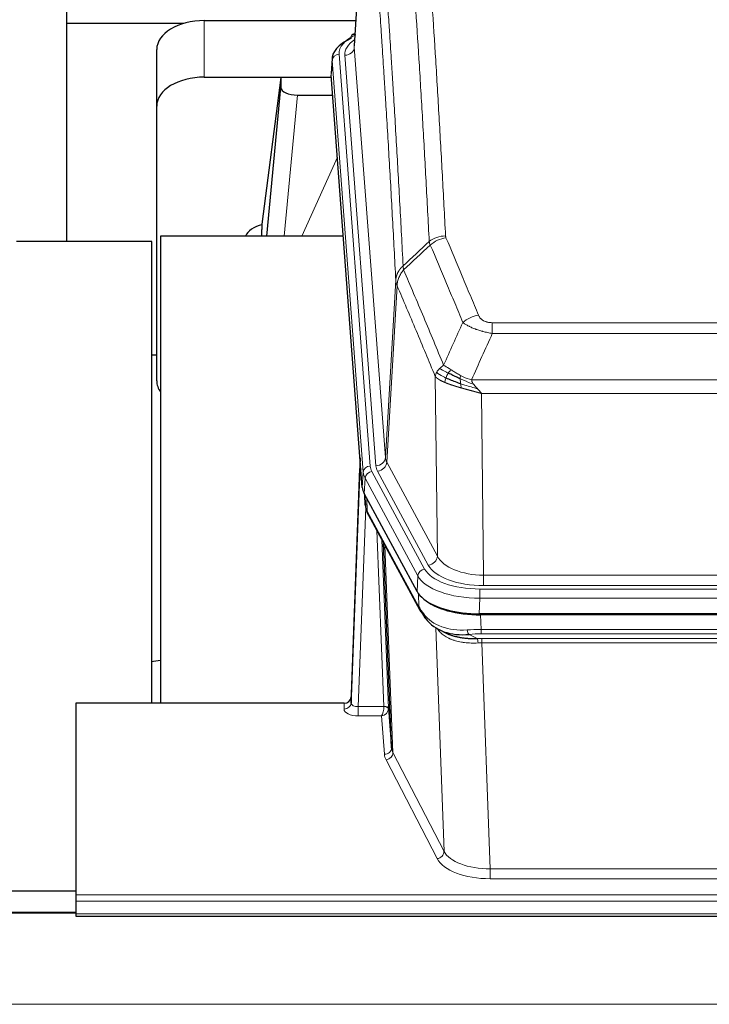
# Model space of a CAD drawing. Header units: inches. Extents: x 0 to 23760, y -13 to 16800.
# Tile 104 of 247: x 3159 to 3450, y 14336 to 14750. Entities that reach past the tile are written whole.
import ezdxf

# ---------------------------------------------------------------- set-up
doc = ezdxf.new("R2010")
doc.units = ezdxf.units.IN
doc.layers.add('254', color=7, linetype='Continuous', true_color=0xffffff)
doc.styles.add('latin_extended', font='simplex.shx')
doc.dimstyles.get("Standard").update_dxf_attribs({"dimtxt": 0.18, "dimasz": 0.18, "dimexe": 0.18, "dimexo": 0.0625, "dimgap": 0.09, "dimtad": 0, "dimtih": 1, "dimtoh": 1, "dimdec": 4, "dimzin": 0, "dimdsep": 46, "dimtxsty": 'Standard', "dimcen": 0.09, "dimadec": 0, "dimazin": 0, "dimtfac": 1, "dimtdec": 4, "dimtofl": 0, "dimtmove": 0, "dimatfit": 3, "dimfxl": 1, "dimtolj": 1, "dimtzin": 0, "dimarcsym": 0})

# ---------------------------------------------------------------- blocks, each defined once
blk = doc.blocks.new('_U1')
at = {"layer": '254', "color": 3, "linetype": 'Continuous', "lineweight": 13, "transparency": 16777216}
for p, q in [((8844.11, 14486.84), (8844.11, 10458.84)), ((958.13, 14131.84), (958.13, 10458.84)), ((1098.13, 10498.84), (8704.11, 10498.84))]:
    blk.add_line(p, q, dxfattribs=at)
at = {"layer": '254', "color": 3, "transparency": 16777216}
for points in [[(1098.13, 10522.18), (1098.13, 10475.51), (958.13, 10498.84)], [(8704.11, 10475.51), (8704.11, 10522.18), (8844.11, 10498.84)]]:
    blk.add_solid(points, dxfattribs=at)
at = {"layer": 'Defpoints', "color": 0, "transparency": 16777216}
for p in [(8844.11, 14526.84), (958.13, 14171.84), (8844.11, 10498.84)]:
    blk.add_point(p, dxfattribs=at)
at = {"layer": '254', "color": 2, "lineweight": 13, "transparency": 16777216, "insert": (4657.79, 10708.84), "char_height": 140, "attachment_point": 1, "style": 'latin_extended'}
blk.add_mtext('\\A1;7886', dxfattribs=at)

msp = doc.modelspace()

# ---------------------------------------------------------------- linework, layer by layer
at = {"layer": '254', "color": 2, "linetype": 'Continuous', "lineweight": 25}
for p, q in [((3305.597, 14825.74), (3300.346, 14739.104)), ((3179.115, 14804.752), (3179.115, 14748.498)), ((3179.115, 14748.498), (3179.115, 14656.687)), ((3228.519, 14748.498), (3179.115, 14748.498)), ((3237.168, 14749.703), (3300.991, 14749.703)), ((3300.658, 14744.247), (3299.715, 14743.811)), ((3217.168, 14713.727), (3217.168, 14737.529)), ((3290.967, 14733.753), (3290.587, 14727.471)), ((3237.168, 14725.901), (3290.655, 14725.901)), ((3269.478, 14725.811), (3261.43, 14664.026)), ((3290.662, 14725.811), (3269.478, 14725.811)), ((3269.478, 14725.811), (3269.478, 14721.58)), ((3303.71, 14553.234), (3290.593, 14726.688)), ((3263.568, 14658.924), (3269.478, 14721.58)), ((3276.452, 14718.36), (3291.222, 14718.36)), ((3217.168, 14598.073), (3217.168, 14713.727)), ((3261.429, 14664.019), (3261.43, 14664.026)), ((3261.429, 14664.019), (3261.429, 14661.834)), ((3215.111, 14656.686), (3158.113, 14656.686)), ((3215.111, 14462.356), (3215.111, 14656.686)), ((3295.719, 14658.924), (3218.775, 14658.924)), ((3218.775, 14658.924), (3218.775, 14462.356)), ((3217.172, 14608.845), (3215.128, 14608.845)), ((3302.774, 14565.615), (3299.016, 14464.977)), ((3299.005, 14462.44), (3302.694, 14561.222)), ((3326.749, 14509.442), (3304.495, 14550.657)), ((3304.623, 14550.42), (3304.986, 14545.618)), ((3304.979, 14545.731), (3304.809, 14550.075)), ((3304.979, 14545.731), (3304.986, 14545.618)), ((3306.124, 14541.822), (3327.871, 14501.547)), ((3316.03, 14443.611), (3312.603, 14529.822)), ((3569.318, 14500.004), (3352.911, 14500.004)), ((3568.726, 14499.522), (3353.503, 14499.522)), ((3336.012, 14493.37), (3338.756, 14491.984)), ((3183.115, 14462.355), (3183.115, 14381.72)), ((3296.017, 14462.355), (3183.115, 14462.355)), ((3299.016, 14464.977), (3299.005, 14462.44)), ((3314.802, 14460.229), (3316.03, 14443.611)), ((2869.111, 14383.331), (3183.112, 14383.331)), ((3183.115, 14381.72), (3183.115, 14378.986)), ((3183.115, 14378.986), (3183.115, 14373.738)), ((3183.171, 14374.229), (2868.614, 14374.229)), ((3183.115, 14373.738), (3183.115, 14372.723)), ((3183.115, 14372.723), (3740.115, 14372.723))]:
    msp.add_line(p, q, dxfattribs=at)
at = {"layer": '254', "color": 110, "linetype": 'Continuous', "lineweight": 13}
for p, q in [((3305.599, 14825.118), (3300.351, 14738.529)), ((3237.168, 14725.901), (3237.168, 14749.703)), ((3293.967, 14735.537), (3307.078, 14562.177)), ((3300.351, 14738.529), (3313.417, 14565.756)), ((3290.973, 14732.967), (3290.593, 14726.688)), ((3304.084, 14559.607), (3290.973, 14732.967)), ((3296.359, 14735.102), (3309.425, 14562.329)), ((3276.452, 14718.36), (3270.845, 14658.924)), ((3278.257, 14658.924), (3293.198, 14692.239)), ((3313.417, 14565.756), (3317.794, 14640.432)), ((3318.35, 14638.098), (3313.998, 14563.846)), ((3358.443, 14622.551), (3563.786, 14622.551)), ((3358.443, 14617.988), (3358.443, 14622.551)), ((3563.786, 14617.988), (3358.443, 14617.988)), ((3335.35, 14524.303), (3334.393, 14599.954)), ((3349.712, 14598.508), (3572.517, 14598.508)), ((3568.405, 14592.764), (3353.825, 14592.764)), ((3353.825, 14592.764), (3354.793, 14516.268)), ((3313.998, 14563.846), (3335.35, 14524.303)), ((3303.71, 14553.234), (3304.084, 14559.607)), ((3307.775, 14559.886), (3329.949, 14518.82)), ((3331.474, 14520.495), (3310.123, 14560.038)), ((3304.868, 14557.029), (3304.495, 14550.657)), ((3327.042, 14515.964), (3304.868, 14557.029)), ((3304.625, 14550.415), (3304.979, 14545.731)), ((3305.129, 14544.76), (3301.998, 14460.908)), ((3305.546, 14548.71), (3305.764, 14543.152)), ((3305.764, 14543.152), (3327.512, 14502.877)), ((3312.804, 14460.995), (3309.782, 14535.047)), ((3311.909, 14531.107), (3314.802, 14460.229)), ((3313.148, 14528.812), (3316.616, 14441.601)), ((3326.749, 14509.442), (3327.042, 14515.964)), ((3354.793, 14511.854), (3354.793, 14516.268)), ((3354.793, 14516.268), (3567.436, 14516.268)), ((3567.436, 14511.854), (3354.793, 14511.854)), ((3327.512, 14502.877), (3327.335, 14508.512)), ((3353.204, 14510.431), (3569.025, 14510.431)), ((3353.204, 14506.525), (3353.204, 14510.431)), ((3353.204, 14506.525), (3352.911, 14500.004)), ((3569.025, 14506.525), (3353.204, 14506.525)), ((3353.503, 14499.522), (3353.694, 14493.431)), ((3338.101, 14399.986), (3334.665, 14494.126)), ((3348.67, 14491.337), (3352.123, 14489.592)), ((3353.694, 14491.566), (3353.694, 14493.431)), ((3353.694, 14493.431), (3568.535, 14493.431)), ((3568.535, 14491.566), (3353.694, 14491.566)), ((3354.036, 14487.758), (3354.036, 14489.623)), ((3354.036, 14489.623), (3568.193, 14489.623)), ((3354.036, 14487.758), (3357.51, 14392.582)), ((3568.193, 14487.758), (3354.036, 14487.758)), ((3296.007, 14459.907), (3296.017, 14462.355)), ((3301.998, 14460.908), (3301.998, 14456.993)), ((3301.998, 14460.908), (3312.803, 14460.908)), ((3301.998, 14456.993), (3311.84, 14456.993)), ((3313.034, 14440.845), (3311.84, 14456.993)), ((3316.616, 14441.601), (3338.101, 14399.986)), ((3335.192, 14396.923), (3313.707, 14438.538)), ((3357.51, 14392.582), (3357.51, 14388.481)), ((3357.51, 14392.582), (3564.72, 14392.582)), ((3564.72, 14388.481), (3357.51, 14388.481)), ((3183.115, 14381.72), (3740.115, 14381.72)), ((3183.115, 14378.986), (3740.115, 14378.986)), ((2868.614, 14374.003), (3183.171, 14374.003)), ((3183.115, 14373.738), (3740.115, 14373.738)), ((2868.614, 14335.609), (7625.614, 14335.609))]:
    msp.add_line(p, q, dxfattribs=at)
at = {"layer": '254', "color": 2, "linetype": 'Continuous', "lineweight": 25}
for centre, major_axis, ratio, start_param, end_param in [((3237.168, 14737.529), (-20, 0), 0.608706, 4.712389, 6.2831853), ((3300.972, 14741.087), (1.258, -2.724), 0.6272114, 3.1415983, 4.0254232), ((3317.986, 14733.25), (-27.03, 0.194), 0.4633579, 5.502135, 6.3212481), ((3237.168, 14713.727), (-20, 0), 0.608706, 4.712389, 6.2831853), ((3276.505, 14721.605), (7.027, 0.031), 0.4617281, 3.1395348, 4.7027345), ((3264.309, 14656.845), (-10.208, 0), 0.7029015, 4.9983373, 5.9892938), ((3264.309, 14465.45), (-10.152, 515.138), 0.0020796, 5.097366, 5.10347), ((3237.168, 14598.073), (-20, 0), 0.608706, 0, 0.4035719), ((3330.731, 14553.673), (27.037, 0.006), 0.4611335, 3.1763491, 3.3855005), ((3332.774, 14525.943), (-27.174, 22.247), 0.2659535, 0.2482951, 0.2802753), ((3331.624, 14555.219), (26.161, 11.46), 0.4493681, 3.0159633, 3.1613144), ((3309.477, 14544.043), (3.584, 1.776), 0.8816114, 2.7716102, 3.1419462), ((3352.969, 14512.488), (27.023, 0.034), 0.4619935, 3.3853572, 3.670307), ((3353.529, 14511.997), (27.01, 0.015), 0.4618579, 3.6271853, 4.7111791), ((3352.969, 14512.488), (27.023, 0.034), 0.4619935, 3.670307, 4.7096668), ((3354.343, 14485.997), (-27.355, 20.182), 0.1876908, 0.3765826, 0.5974134), ((3331.391, 14503.447), (3.52, 1.9), 0.8606628, 3.1415888, 3.5094104), ((3351.647, 14483.135), (-23.434, 19.972), 0.1471226, 0.3626514, 0.5834823), ((3333.167, 14500.765), (3.195, 2.407), 0.6715965, 2.6043549, 3.391291), ((3353.44, 14514.815), (23.359, 16.381), 0.7286412, 3.1732971, 4.057134), ((3296.018, 14465.068), (3, 0.002), 0.9042699, 4.7116987, 6.2488686)]:
    msp.add_ellipse(centre, major_axis=major_axis, ratio=ratio, start_param=start_param, end_param=end_param, dxfattribs=at)
at = {"layer": '254', "color": 110, "linetype": 'Continuous', "lineweight": 13}
for centre, major_axis, ratio, start_param, end_param in [((3317.986, 14735.911), (-24.034, 0.016), 0.461198, 5.4992389, 6.318352), ((3300.972, 14741.087), (1.258, -2.724), 0.6272114, 2.6666598, 3.1415983), ((3320.378, 14735.476), (-24.034, 0.016), 0.461198, 5.6862399, 6.318352), ((3293.967, 14732.876), (2.991, 0.226), 0.8864705, 1.5038552, 3.0222916), ((3296.359, 14738.65), (3.989, 0.302), 0.8864705, 4.6454478, 6.1638843), ((3338.748, 14650.803), (-9.987, -0.512), 0.8285973, 4.6699673, 5.4273767), ((3338.935, 14650.011), (-9.188, -3.948), 0.8056434, 4.3791539, 5.1247913), ((3352.596, 14617.549), (-9.245, -3.812), 0.7933159, 4.3962573, 5.1392153), ((3309.425, 14565.877), (3.989, 0.302), 0.8864705, 4.6454478, 6.1638843), ((3333.443, 14566.267), (20.038, 0.241), 0.4621297, 3.1708089, 3.3799603), ((3302.694, 14559.069), (0.214, 6.443), 0.0117452, 0.5090713, 1.2305416), ((3305.692, 14561.131), (2.998, -0.112), 0.4302668, 3.1576572, 3.7226285), ((3307.078, 14559.516), (2.991, 0.226), 0.8864705, 1.5038552, 3.0222916), ((3331.096, 14562.567), (24.033, 0.005), 0.4611335, 3.1763491, 3.3855005), ((3333.443, 14562.719), (24.033, 0.005), 0.4611335, 3.1763491, 3.3855005), ((3310.123, 14563.586), (3.52, 1.9), 0.8606628, 4.2773553, 5.7957917), ((3331.096, 14559.906), (-27.028, 0.171), 0.4605352, 0.0378207, 0.2469722), ((3307.775, 14557.225), (2.64, 1.425), 0.8606628, 1.1357626, 2.6541991), ((3332.774, 14525.943), (-27.538, 20.422), 0.1820481, 0.3394749, 0.3714551), ((3309.643, 14543.722), (3.52, 1.9), 0.8606628, 2.7414655, 3.1415888), ((3331.474, 14524.043), (3.52, 1.9), 0.8606628, 4.2773553, 5.7957917), ((3354.714, 14526.875), (-20.002, 0.126), 0.5302672, 0.2567917, 1.5781041), ((3354.714, 14523.327), (-24.002, 0.049), 0.477994, 0.2537759, 1.5750883), ((3329.949, 14516.159), (2.64, 1.425), 0.8606628, 1.1357626, 2.6541991), ((3353.256, 14518.867), (-27.018, 0.111), 0.4567867, 0.246464, 1.5707737), ((3353.256, 14521.528), (24.02, 0.03), 0.4619935, 3.3853572, 4.7096668), ((3331.391, 14503.447), (3.52, 1.9), 0.8606628, 2.7414655, 3.1415888), ((3353.44, 14514.815), (25.329, 12.681), 0.6929209, 3.2824386, 4.1662755), ((3354.343, 14485.997), (-27.015, 0.091), 0.2751837, 4.7373543, 4.9581852), ((3348.67, 14495.173), (-0.368, 3.983), 0.2964475, 2.0527062, 2.8396422), ((3354.343, 14482.162), (-23.017, 0.318), 0.4083138, 4.7462544, 4.9670852), ((3354.825, 14479.811), (-24.025, 0.387), 0.4081205, 4.7518285, 4.8316761), ((3352.123, 14485.757), (0.131, -3.998), 0.1099517, 2.0830946, 2.8518059), ((3354.825, 14475.976), (-20.023, 0.877), 0.5868265, 4.777515, 4.8573626), ((3296.007, 14462.531), (-3, 0.013), 0.8746179, 1.5745081, 3.1116779), ((3302.01, 14462.531), (3.004, 0.138), 0.5390598, 3.1127167, 4.683513), ((3302.01, 14459.907), (6.003, 0.008), 0.4854373, 3.1388974, 4.7096937), ((3311.84, 14459.617), (0.506, 2.997), 0.2740591, 3.694004, 5.2037138), ((3311.84, 14459.617), (2.669, 1.608), 0.8008031, 4.262859, 5.7725688), ((3311.804, 14460.964), (-1.001, 0.011), 0.9036684, 3.0924533, 3.1882188), ((3312.803, 14460.047), (1.996, -0.13), 0.4297663, 0.0674602, 1.5988341), ((3312.804, 14460.134), (1.998, 0.082), 0.4302193, 0.0160628, 1.553239), ((3311.804, 14460.103), (2.996, 0.15), 0.8842153, 6.1784612, 6.2742266), ((3313.034, 14443.468), (-2.992, -0.221), 0.8740585, 1.5062672, 3.1117425), ((3313.707, 14441.161), (-2.666, -1.376), 0.8484453, 1.1579292, 2.76165), ((3336.033, 14443.866), (-20.016, 0.121), 0.4848834, 0.0387668, 0.248091), ((3336.033, 14441.242), (-23.014, 0.002), 0.4845187, 0.0358431, 0.2451673), ((3335.192, 14399.547), (-2.666, -1.376), 0.8484453, 1.1579292, 2.76165), ((3357.516, 14402.256), (-20.013, 0.104), 0.483363, 0.2476114, 1.5729934), ((3357.516, 14399.632), (23.012, 0.004), 0.4845836, 3.3866449, 4.7120269)]:
    msp.add_ellipse(centre, major_axis=major_axis, ratio=ratio, start_param=start_param, end_param=end_param, dxfattribs=at)
for points, knots in [([(3331.88, 14656.716), (3331.442, 14665.285), (3330.55, 14682.183), (3329.628, 14698.606), (3328.925, 14710.745), (3328.689, 14714.761), (3328.213, 14722.734), (3327.973, 14726.691), (3327.246, 14738.473), (3326.754, 14746.205), (3326.13, 14755.719), (3326.005, 14757.613), (3325.753, 14761.388), (3325.374, 14767.025), (3324.991, 14772.593), (3324.22, 14783.635), (3323.176, 14798.107), (3321.566, 14819.068), (3320.464, 14832.542), (3319.906, 14839.155)], [0, 0, 0, 0, 0.125, 0.25, 0.25, 0.3125, 0.3125, 0.375, 0.375, 0.5, 0.5, 0.53125, 0.53125, 0.5625, 0.625, 0.625, 0.75, 0.875, 1, 1, 1, 1]), ([(3326.789, 14841.744), (3327.347, 14835.124), (3328.447, 14821.634), (3330.055, 14800.649), (3331.097, 14786.16), (3331.868, 14775.106), (3332.25, 14769.532), (3332.629, 14763.887), (3332.88, 14760.109), (3333.005, 14758.211), (3333.629, 14748.687), (3334.12, 14740.945), (3334.845, 14729.15), (3335.085, 14725.189), (3335.561, 14717.206), (3335.797, 14713.185), (3336.499, 14701.032), (3337.42, 14684.59), (3338.31, 14667.671), (3338.748, 14659.092)], [0, 0, 0, 0, 0.125, 0.25, 0.375, 0.375, 0.4375, 0.46875, 0.46875, 0.5, 0.5, 0.625, 0.625, 0.6875, 0.6875, 0.75, 0.75, 0.875, 1, 1, 1, 1]), ([(3308.654, 14831.734), (3309.226, 14825.043), (3310.353, 14811.401), (3311.998, 14790.159), (3313.065, 14775.48), (3313.853, 14764.276), (3314.244, 14758.626), (3314.696, 14751.949), (3314.888, 14749.069), (3315.016, 14747.145), (3315.08, 14746.181), (3315.399, 14741.351), (3315.779, 14735.508), (3316.217, 14728.607), (3316.403, 14725.632), (3316.527, 14723.645), (3316.589, 14722.65), (3317.145, 14713.672), (3318.118, 14697.464), (3319.529, 14672.412), (3320.437, 14655.216), (3320.883, 14646.494)], [0, 0, 0, 0, 0.125, 0.25, 0.375, 0.375, 0.4375, 0.46875, 0.484375, 0.484375, 0.5, 0.5, 0.5625, 0.59375, 0.609375, 0.609375, 0.625, 0.625, 0.75, 0.875, 1, 1, 1, 1]), ([(3317.794, 14640.432), (3317.349, 14649.126), (3316.443, 14666.268), (3315.036, 14691.242), (3314.066, 14707.4), (3313.512, 14716.351), (3313.45, 14717.343), (3313.326, 14719.324), (3313.14, 14722.29), (3312.704, 14729.17), (3312.325, 14734.995), (3312.007, 14739.811), (3311.943, 14740.772), (3311.816, 14742.69), (3311.624, 14745.562), (3311.173, 14752.219), (3310.783, 14757.853), (3309.997, 14769.023), (3308.934, 14783.66), (3307.293, 14804.841), (3306.169, 14818.445), (3305.599, 14825.118)], [0, 0, 0, 0, 0.125, 0.25, 0.375, 0.375, 0.390625, 0.390625, 0.40625, 0.4375, 0.5, 0.5, 0.515625, 0.515625, 0.53125, 0.5625, 0.625, 0.625, 0.75, 0.875, 1, 1, 1, 1]), ([(3338.935, 14658.297), (3338.879, 14658.428), (3338.836, 14658.56), (3338.773, 14658.825), (3338.754, 14658.958), (3338.748, 14659.092)], [0, 0, 0, 0, 0.5, 0.5, 1, 1, 1, 1]), ([(3338.935, 14658.297), (3341.221, 14652.957), (3343.502, 14647.57), (3346.917, 14639.422), (3348.055, 14636.694), (3350.327, 14631.217), (3351.462, 14628.467), (3352.596, 14625.705)], [0, 0, 0, 0, 0.5, 0.5, 0.75, 0.75, 1, 1, 1, 1]), ([(3346.016, 14622.648), (3344.881, 14625.406), (3343.744, 14628.154), (3341.469, 14633.627), (3340.33, 14636.352), (3336.911, 14644.493), (3334.627, 14649.874), (3332.339, 14655.211)], [0, 0, 0, 0, 0.25, 0.25, 0.5, 0.5, 1, 1, 1, 1]), ([(3317.794, 14640.432), (3317.795, 14640.447), (3317.797, 14640.477), (3317.8, 14640.522), (3317.803, 14640.567), (3317.807, 14640.611), (3317.81, 14640.656), (3317.814, 14640.701), (3317.819, 14640.746), (3317.823, 14640.791), (3317.828, 14640.835), (3317.833, 14640.88), (3317.839, 14640.925), (3317.844, 14640.969), (3317.85, 14641.014), (3317.856, 14641.059), (3317.862, 14641.103), (3317.869, 14641.148), (3317.876, 14641.192), (3317.883, 14641.237), (3317.89, 14641.281), (3317.898, 14641.326), (3317.906, 14641.37), (3317.914, 14641.415), (3317.922, 14641.459), (3317.931, 14641.503), (3317.94, 14641.548), (3317.949, 14641.592), (3317.958, 14641.636), (3317.968, 14641.68), (3317.978, 14641.724), (3317.988, 14641.768), (3317.998, 14641.813), (3318.009, 14641.857), (3318.02, 14641.901), (3318.031, 14641.944), (3318.042, 14641.988), (3318.054, 14642.032), (3318.066, 14642.076), (3318.078, 14642.12), (3318.09, 14642.163), (3318.103, 14642.207), (3318.116, 14642.251), (3318.129, 14642.294), (3318.142, 14642.338), (3318.156, 14642.381), (3318.17, 14642.424), (3318.184, 14642.468), (3318.198, 14642.511), (3318.213, 14642.554), (3318.228, 14642.597), (3318.243, 14642.64), (3318.258, 14642.683), (3318.273, 14642.726), (3318.289, 14642.769), (3318.305, 14642.812), (3318.322, 14642.855), (3318.338, 14642.897), (3318.355, 14642.94), (3318.372, 14642.983), (3318.389, 14643.025), (3318.407, 14643.067), (3318.424, 14643.11), (3318.442, 14643.152), (3318.46, 14643.194), (3318.479, 14643.236), (3318.497, 14643.278), (3318.516, 14643.32), (3318.536, 14643.362), (3318.555, 14643.404), (3318.574, 14643.446), (3318.594, 14643.487), (3318.614, 14643.529), (3318.635, 14643.57), (3318.655, 14643.612), (3318.676, 14643.653), (3318.703, 14643.706), (3318.737, 14643.771), (3318.778, 14643.848), (3318.819, 14643.925), (3318.862, 14644.001), (3318.905, 14644.077), (3318.949, 14644.152), (3318.994, 14644.227), (3319.039, 14644.302), (3319.086, 14644.377), (3319.133, 14644.451), (3319.181, 14644.525), (3319.23, 14644.599), (3319.279, 14644.672), (3319.329, 14644.745), (3319.38, 14644.817), (3319.432, 14644.889), (3319.484, 14644.961), (3319.537, 14645.032), (3319.591, 14645.103), (3319.646, 14645.174), (3319.701, 14645.244), (3319.757, 14645.314), (3319.814, 14645.383), (3319.872, 14645.452), (3319.93, 14645.521), (3319.989, 14645.589), (3320.048, 14645.656), (3320.109, 14645.724), (3320.169, 14645.79), (3320.231, 14645.857), (3320.293, 14645.923), (3320.356, 14645.988), (3320.42, 14646.053), (3320.484, 14646.117), (3320.549, 14646.181), (3320.615, 14646.245), (3320.681, 14646.308), (3320.748, 14646.37), (3320.815, 14646.432), (3320.86, 14646.473), (3320.883, 14646.494)], [0, 0, 0, 0, 0.0066687, 0.0133374, 0.0200061, 0.0266746, 0.0333432, 0.0400116, 0.0466801, 0.0533484, 0.0600168, 0.066685, 0.0733532, 0.0800214, 0.0866895, 0.0933575, 0.1000255, 0.1066935, 0.1133614, 0.1200292, 0.126697, 0.1333647, 0.1400324, 0.1467001, 0.1533676, 0.1600352, 0.1667026, 0.1733701, 0.1800374, 0.1867047, 0.193372, 0.2000392, 0.2067064, 0.2133735, 0.2200405, 0.2267075, 0.2333745, 0.2400414, 0.2467082, 0.253375, 0.2600418, 0.2667085, 0.2733751, 0.2800417, 0.2867082, 0.2933747, 0.3000412, 0.3067075, 0.3133739, 0.3200401, 0.3267064, 0.3333725, 0.3400387, 0.3467047, 0.3533708, 0.3600367, 0.3667026, 0.3733685, 0.3800343, 0.3867001, 0.3933658, 0.4000315, 0.4066971, 0.4133626, 0.4200281, 0.4266936, 0.433359, 0.4400243, 0.4466896, 0.4533549, 0.4600201, 0.4666852, 0.4733503, 0.4800154, 0.4866804, 0.4933453, 0.5000102, 0.5125098, 0.5250093, 0.5375088, 0.5500082, 0.5625077, 0.5750071, 0.5875066, 0.600006, 0.6125054, 0.6250049, 0.6375043, 0.6500037, 0.6625032, 0.6750026, 0.6875021, 0.7000016, 0.7125011, 0.7250006, 0.7375001, 0.7499997, 0.7624993, 0.7749989, 0.7874985, 0.7999982, 0.812498, 0.8249977, 0.8374975, 0.8499974, 0.8624973, 0.8749972, 0.8874972, 0.8999973, 0.9124974, 0.9249976, 0.9374978, 0.9499981, 0.9624985, 0.9749989, 0.9874994, 1, 1, 1, 1]), ([(3318.35, 14638.098), (3318.371, 14638.682), (3318.449, 14639.269), (3318.713, 14640.436), (3318.899, 14641.015), (3319.37, 14642.147), (3319.655, 14642.699), (3320.314, 14643.763), (3320.687, 14644.274), (3321.095, 14644.757)], [0, 0, 0, 0, 0.25, 0.25, 0.5, 0.5, 0.75, 0.75, 1, 1, 1, 1]), ([(3321.095, 14644.757), (3321.02, 14645.051), (3320.978, 14645.353), (3320.92, 14645.943), (3320.904, 14646.23), (3320.883, 14646.494)], [0, 0, 0, 0, 0.5, 0.5, 1, 1, 1, 1]), ([(3321.095, 14644.757), (3323.917, 14638.201), (3326.733, 14631.577), (3330.947, 14621.538), (3332.35, 14618.174), (3335.152, 14611.412), (3336.551, 14608.015), (3337.949, 14604.6)], [0, 0, 0, 0, 0.5, 0.5, 0.75, 0.75, 1, 1, 1, 1]), ([(3318.35, 14638.098), (3318.345, 14638.111), (3318.335, 14638.136), (3318.32, 14638.174), (3318.305, 14638.213), (3318.289, 14638.253), (3318.274, 14638.293), (3318.259, 14638.333), (3318.243, 14638.375), (3318.228, 14638.416), (3318.212, 14638.459), (3318.197, 14638.502), (3318.182, 14638.546), (3318.166, 14638.59), (3318.151, 14638.635), (3318.136, 14638.681), (3318.121, 14638.727), (3318.106, 14638.774), (3318.091, 14638.821), (3318.076, 14638.87), (3318.062, 14638.918), (3318.047, 14638.968), (3318.033, 14639.018), (3318.019, 14639.068), (3318.005, 14639.119), (3317.991, 14639.171), (3317.978, 14639.224), (3317.957, 14639.308), (3317.931, 14639.42), (3317.903, 14639.557), (3317.879, 14639.684), (3317.86, 14639.802), (3317.844, 14639.909), (3317.831, 14640.006), (3317.821, 14640.093), (3317.813, 14640.17), (3317.807, 14640.237), (3317.803, 14640.294), (3317.799, 14640.341), (3317.797, 14640.378), (3317.795, 14640.405), (3317.794, 14640.422), (3317.794, 14640.43), (3317.794, 14640.432)], [0, 0, 0, 0, 0.0155037, 0.0313049, 0.0474035, 0.0637997, 0.0804935, 0.097485, 0.1147743, 0.1323613, 0.1502462, 0.1684289, 0.1869096, 0.2056883, 0.224765, 0.2441397, 0.2638126, 0.2837835, 0.3040527, 0.32462, 0.3454856, 0.3666494, 0.3881116, 0.409872, 0.4319308, 0.454288, 0.4769435, 0.4998975, 0.5635611, 0.6228928, 0.6778927, 0.7285606, 0.7748966, 0.8169007, 0.8545729, 0.8879131, 0.9169214, 0.9415977, 0.9619421, 0.9779545, 0.989635, 0.9969835, 1, 1, 1, 1]), ([(3334.393, 14599.954), (3333.062, 14603.195), (3331.73, 14606.42), (3329.062, 14612.84), (3327.726, 14616.034), (3323.716, 14625.571), (3321.036, 14631.866), (3318.35, 14638.098)], [0, 0, 0, 0, 0.25, 0.25, 0.5, 0.5, 1, 1, 1, 1]), ([(3358.443, 14622.551), (3358.261, 14622.551), (3358.078, 14622.556), (3357.715, 14622.574), (3357.535, 14622.588), (3357.179, 14622.627), (3357.004, 14622.651), (3356.657, 14622.709), (3356.486, 14622.744), (3356.275, 14622.794), (3356.233, 14622.804), (3356.15, 14622.825), (3356.025, 14622.858), (3355.904, 14622.894), (3355.665, 14622.969), (3355.357, 14623.078), (3355.07, 14623.205), (3354.897, 14623.29), (3354.862, 14623.307), (3354.794, 14623.342), (3354.761, 14623.36), (3354.661, 14623.415), (3354.596, 14623.452), (3354.406, 14623.565), (3354.287, 14623.643), (3354.06, 14623.806), (3353.953, 14623.889), (3353.75, 14624.062), (3353.655, 14624.151), (3353.542, 14624.265), (3353.519, 14624.288), (3353.476, 14624.334), (3353.454, 14624.358), (3353.39, 14624.427), (3353.349, 14624.474), (3353.231, 14624.616), (3353.157, 14624.712), (3353.02, 14624.905), (3352.957, 14625.003), (3352.78, 14625.299), (3352.68, 14625.501), (3352.596, 14625.705)], [0, 0, 0, 0, 0.0625, 0.0625, 0.125, 0.125, 0.1875, 0.1875, 0.25, 0.25, 0.265625, 0.265625, 0.28125, 0.3125, 0.3125, 0.375, 0.4375, 0.4375, 0.453125, 0.453125, 0.46875, 0.46875, 0.5, 0.5, 0.5625, 0.5625, 0.625, 0.625, 0.6875, 0.6875, 0.703125, 0.703125, 0.71875, 0.71875, 0.75, 0.75, 0.8125, 0.8125, 0.875, 0.875, 1, 1, 1, 1]), ([(3358.443, 14617.988), (3358.109, 14618.048), (3357.775, 14618.112), (3357.112, 14618.245), (3356.784, 14618.315), (3355.808, 14618.532), (3355.171, 14618.688), (3354.468, 14618.877), (3354.39, 14618.898), (3354.234, 14618.941), (3354.157, 14618.962), (3353.925, 14619.027), (3353.773, 14619.071), (3353.318, 14619.205), (3352.723, 14619.388), (3352.15, 14619.579), (3351.729, 14619.726), (3351.521, 14619.801), (3351.315, 14619.876), (3351.179, 14619.927), (3351.111, 14619.953), (3350.505, 14620.183), (3349.997, 14620.393), (3349.278, 14620.717), (3349.046, 14620.826), (3348.707, 14620.992), (3348.596, 14621.048), (3348.378, 14621.159), (3348.27, 14621.216), (3347.743, 14621.498), (3347.355, 14621.725), (3346.64, 14622.184), (3346.314, 14622.415), (3346.016, 14622.648)], [0, 0, 0, 0, 0.0625, 0.0625, 0.125, 0.125, 0.25, 0.25, 0.265625, 0.265625, 0.28125, 0.28125, 0.3125, 0.3125, 0.375, 0.4375, 0.4375, 0.46875, 0.484375, 0.484375, 0.5, 0.5, 0.625, 0.625, 0.6875, 0.6875, 0.71875, 0.71875, 0.75, 0.75, 0.875, 0.875, 1, 1, 1, 1]), ([(3335.032, 14601.667), (3335.188, 14601.942), (3335.368, 14602.214), (3335.772, 14602.745), (3335.997, 14603.004), (3336.242, 14603.255)], [0, 0, 0, 0, 0.5, 0.5, 1, 1, 1, 1]), ([(3336.242, 14603.255), (3336.488, 14603.499), (3336.754, 14603.735), (3337.325, 14604.184), (3337.629, 14604.398), (3337.949, 14604.6)], [0, 0, 0, 0, 0.5, 0.5, 1, 1, 1, 1]), ([(3339.9, 14601.324), (3339.529, 14601.512), (3339.172, 14601.694), (3337.811, 14602.4), (3336.941, 14602.872), (3336.242, 14603.255)], [0, 0, 0, 0, 0.25, 0.25, 1, 1, 1, 1]), ([(3341.125, 14602.704), (3340.826, 14602.898), (3340.535, 14603.086), (3339.409, 14603.807), (3338.642, 14604.272), (3337.949, 14604.6)], [0, 0, 0, 0, 0.25, 0.25, 1, 1, 1, 1]), ([(3339.9, 14601.324), (3339.999, 14601.479), (3340.1, 14601.627), (3340.357, 14601.971), (3340.515, 14602.155), (3340.825, 14602.471), (3340.979, 14602.602), (3341.125, 14602.704)], [0, 0, 0, 0, 0.25, 0.25, 0.625, 0.625, 1, 1, 1, 1]), ([(3345.094, 14600.297), (3344.914, 14600.392), (3344.735, 14600.49), (3344.028, 14600.884), (3343.513, 14601.191), (3342.519, 14601.805), (3342.04, 14602.112), (3341.426, 14602.509), (3341.274, 14602.607), (3341.125, 14602.704)], [0, 0, 0, 0, 0.125, 0.125, 0.5, 0.5, 0.875, 0.875, 1, 1, 1, 1]), ([(3334.393, 14599.954), (3334.45, 14600.24), (3334.532, 14600.527), (3334.745, 14601.1), (3334.877, 14601.385), (3335.032, 14601.667)], [0, 0, 0, 0, 0.5, 0.5, 1, 1, 1, 1]), ([(3338.424, 14597.405), (3338.413, 14597.41), (3338.39, 14597.42), (3338.355, 14597.435), (3338.319, 14597.45), (3338.283, 14597.466), (3338.247, 14597.481), (3338.211, 14597.497), (3338.174, 14597.513), (3338.136, 14597.529), (3338.099, 14597.545), (3338.06, 14597.562), (3338.022, 14597.579), (3337.983, 14597.596), (3337.944, 14597.614), (3337.905, 14597.631), (3337.865, 14597.649), (3337.825, 14597.667), (3337.784, 14597.685), (3337.744, 14597.704), (3337.703, 14597.723), (3337.661, 14597.742), (3337.62, 14597.761), (3337.578, 14597.78), (3337.536, 14597.8), (3337.493, 14597.82), (3337.45, 14597.84), (3337.408, 14597.861), (3337.364, 14597.881), (3337.321, 14597.902), (3337.277, 14597.923), (3337.233, 14597.945), (3337.189, 14597.966), (3337.145, 14597.988), (3337.101, 14598.011), (3337.056, 14598.033), (3337.011, 14598.056), (3336.966, 14598.079), (3336.921, 14598.102), (3336.876, 14598.125), (3336.83, 14598.149), (3336.785, 14598.173), (3336.739, 14598.197), (3336.693, 14598.222), (3336.648, 14598.246), (3336.602, 14598.271), (3336.556, 14598.297), (3336.51, 14598.322), (3336.463, 14598.348), (3336.417, 14598.374), (3336.371, 14598.4), (3336.325, 14598.427), (3336.279, 14598.454), (3336.232, 14598.481), (3336.186, 14598.508), (3336.14, 14598.536), (3336.094, 14598.564), (3336.048, 14598.592), (3336.002, 14598.621), (3335.956, 14598.649), (3335.91, 14598.678), (3335.864, 14598.708), (3335.818, 14598.737), (3335.773, 14598.767), (3335.727, 14598.797), (3335.682, 14598.828), (3335.637, 14598.859), (3335.592, 14598.89), (3335.547, 14598.921), (3335.502, 14598.952), (3335.458, 14598.984), (3335.414, 14599.016), (3335.37, 14599.049), (3335.326, 14599.082), (3335.283, 14599.115), (3335.24, 14599.148), (3335.197, 14599.181), (3335.154, 14599.215), (3335.112, 14599.249), (3335.07, 14599.284), (3335.029, 14599.319), (3334.988, 14599.354), (3334.947, 14599.389), (3334.907, 14599.425), (3334.867, 14599.46), (3334.827, 14599.497), (3334.788, 14599.533), (3334.749, 14599.57), (3334.711, 14599.607), (3334.674, 14599.644), (3334.637, 14599.682), (3334.6, 14599.72), (3334.564, 14599.758), (3334.528, 14599.797), (3334.494, 14599.836), (3334.459, 14599.875), (3334.425, 14599.914), (3334.404, 14599.941), (3334.393, 14599.954)], [0, 0, 0, 0, 0.0060657, 0.012223, 0.0184718, 0.0248123, 0.0312443, 0.0377679, 0.0443831, 0.0510899, 0.0578883, 0.0647782, 0.0717598, 0.0788329, 0.0859977, 0.093254, 0.1006019, 0.1080414, 0.1155725, 0.1231952, 0.1309095, 0.1387154, 0.1466129, 0.1546019, 0.1626826, 0.1708549, 0.1791188, 0.1874742, 0.1959213, 0.20446, 0.2130903, 0.2218121, 0.2306256, 0.2395307, 0.2485274, 0.2576156, 0.2667955, 0.276067, 0.2854301, 0.2948848, 0.3044311, 0.314069, 0.3237985, 0.3336196, 0.3435324, 0.3535367, 0.3636326, 0.3738202, 0.3840993, 0.3944701, 0.4049324, 0.4154864, 0.426132, 0.4368691, 0.4476979, 0.4586183, 0.4696303, 0.480734, 0.4919292, 0.503216, 0.5145945, 0.5260645, 0.5376262, 0.5492795, 0.5610244, 0.5728609, 0.584789, 0.5968087, 0.60892, 0.621123, 0.6334175, 0.6458037, 0.6582815, 0.6708509, 0.6835119, 0.6962645, 0.7091087, 0.7220445, 0.735072, 0.748191, 0.7614017, 0.774704, 0.7880979, 0.8015834, 0.8151605, 0.8288293, 0.8425896, 0.8564416, 0.8703852, 0.8844204, 0.8985472, 0.9127656, 0.9270756, 0.9414773, 0.9559705, 0.9705554, 0.9852319, 1, 1, 1, 1]), ([(3338.914, 14599.251), (3338.48, 14599.455), (3338.07, 14599.659), (3336.54, 14600.474), (3335.644, 14601.083), (3335.032, 14601.667)], [0, 0, 0, 0, 0.25, 0.25, 1, 1, 1, 1]), ([(3338.424, 14597.405), (3338.46, 14597.586), (3338.503, 14597.791), (3338.608, 14598.237), (3338.671, 14598.478), (3338.797, 14598.9), (3338.853, 14599.074), (3338.914, 14599.251)], [0, 0, 0, 0, 0.375, 0.375, 0.75, 0.75, 1, 1, 1, 1]), ([(3338.914, 14599.251), (3338.945, 14599.339), (3338.978, 14599.428), (3339.112, 14599.786), (3339.225, 14600.056), (3339.475, 14600.585), (3339.611, 14600.843), (3339.802, 14601.167), (3339.851, 14601.247), (3339.9, 14601.324)], [0, 0, 0, 0, 0.125, 0.125, 0.5, 0.5, 0.875, 0.875, 1, 1, 1, 1]), ([(3344.944, 14598.927), (3344.942, 14599.082), (3344.944, 14599.23), (3344.957, 14599.574), (3344.973, 14599.757), (3345.021, 14600.07), (3345.053, 14600.199), (3345.094, 14600.297)], [0, 0, 0, 0, 0.25, 0.25, 0.625, 0.625, 1, 1, 1, 1]), ([(3350.583, 14596.609), (3349.172, 14597.132), (3347.736, 14597.715), (3345.865, 14598.52), (3345.401, 14598.723), (3344.944, 14598.927)], [0, 0, 0, 0, 0.75, 0.75, 1, 1, 1, 1]), ([(3345.112, 14596.867), (3345.1, 14596.954), (3345.089, 14597.042), (3345.044, 14597.395), (3345.015, 14597.663), (3344.971, 14598.189), (3344.956, 14598.446), (3344.946, 14598.77), (3344.945, 14598.85), (3344.944, 14598.927)], [0, 0, 0, 0, 0.125, 0.125, 0.5, 0.5, 0.875, 0.875, 1, 1, 1, 1]), ([(3349.712, 14598.508), (3348.492, 14598.774), (3347.315, 14599.216), (3345.822, 14599.919), (3345.454, 14600.105), (3345.094, 14600.297)], [0, 0, 0, 0, 0.75, 0.75, 1, 1, 1, 1]), ([(3350.583, 14596.609), (3350.464, 14596.767), (3350.354, 14596.924), (3350.106, 14597.319), (3349.98, 14597.556), (3349.794, 14598.031), (3349.733, 14598.269), (3349.712, 14598.508)], [0, 0, 0, 0, 0.25, 0.25, 0.625, 0.625, 1, 1, 1, 1]), ([(3345.427, 14595.074), (3345.405, 14595.08), (3345.361, 14595.092), (3345.295, 14595.111), (3345.229, 14595.13), (3345.163, 14595.149), (3345.097, 14595.168), (3345.031, 14595.187), (3344.965, 14595.206), (3344.898, 14595.225), (3344.832, 14595.244), (3344.766, 14595.263), (3344.699, 14595.282), (3344.633, 14595.301), (3344.566, 14595.321), (3344.5, 14595.34), (3344.433, 14595.359), (3344.366, 14595.379), (3344.3, 14595.398), (3344.233, 14595.418), (3344.166, 14595.437), (3344.099, 14595.457), (3344.032, 14595.477), (3343.965, 14595.496), (3343.898, 14595.516), (3343.831, 14595.536), (3343.765, 14595.556), (3343.697, 14595.576), (3343.63, 14595.596), (3343.563, 14595.616), (3343.496, 14595.636), (3343.429, 14595.656), (3343.362, 14595.677), (3343.295, 14595.697), (3343.228, 14595.717), (3343.161, 14595.738), (3343.094, 14595.758), (3343.027, 14595.779), (3342.96, 14595.799), (3342.892, 14595.82), (3342.825, 14595.841), (3342.758, 14595.862), (3342.691, 14595.882), (3342.624, 14595.903), (3342.557, 14595.924), (3342.49, 14595.945), (3342.423, 14595.966), (3342.356, 14595.988), (3342.289, 14596.009), (3342.222, 14596.03), (3342.155, 14596.051), (3342.088, 14596.073), (3342.022, 14596.094), (3341.955, 14596.116), (3341.888, 14596.138), (3341.821, 14596.159), (3341.755, 14596.181), (3341.688, 14596.203), (3341.622, 14596.225), (3341.555, 14596.246), (3341.489, 14596.268), (3341.422, 14596.29), (3341.356, 14596.313), (3341.29, 14596.335), (3341.224, 14596.357), (3341.157, 14596.379), (3341.091, 14596.402), (3341.025, 14596.424), (3340.96, 14596.447), (3340.894, 14596.469), (3340.828, 14596.492), (3340.762, 14596.515), (3340.697, 14596.537), (3340.631, 14596.56), (3340.566, 14596.583), (3340.501, 14596.606), (3340.436, 14596.629), (3340.371, 14596.653), (3340.306, 14596.676), (3340.241, 14596.699), (3340.176, 14596.722), (3340.112, 14596.746), (3340.047, 14596.769), (3339.983, 14596.793), (3339.919, 14596.816), (3339.855, 14596.84), (3339.791, 14596.864), (3339.727, 14596.888), (3339.663, 14596.912), (3339.6, 14596.936), (3339.536, 14596.96), (3339.473, 14596.984), (3339.41, 14597.008), (3339.347, 14597.032), (3339.284, 14597.057), (3339.222, 14597.081), (3339.159, 14597.106), (3339.097, 14597.13), (3339.035, 14597.155), (3338.973, 14597.18), (3338.911, 14597.204), (3338.85, 14597.229), (3338.788, 14597.254), (3338.727, 14597.279), (3338.666, 14597.304), (3338.605, 14597.33), (3338.545, 14597.355), (3338.484, 14597.38), (3338.444, 14597.397), (3338.424, 14597.405)], [0, 0, 0, 0, 0.0082024, 0.0164263, 0.0246716, 0.0329384, 0.0412265, 0.0495362, 0.0578672, 0.0662198, 0.0745938, 0.0829892, 0.0914062, 0.0998446, 0.1083045, 0.1167859, 0.1252887, 0.1338131, 0.1423589, 0.1509263, 0.1595151, 0.1681255, 0.1767574, 0.1854108, 0.1940858, 0.2027822, 0.2115002, 0.2202398, 0.2290008, 0.2377835, 0.2465876, 0.2554134, 0.2642606, 0.2731295, 0.2820199, 0.2909319, 0.2998654, 0.3088206, 0.3177973, 0.3267956, 0.3358154, 0.3448569, 0.35392, 0.3630047, 0.3721109, 0.3812388, 0.3903883, 0.3995594, 0.4087522, 0.4179665, 0.4272025, 0.4364601, 0.4457393, 0.4550402, 0.4643627, 0.4737069, 0.4830727, 0.4924601, 0.5018692, 0.5113, 0.5207524, 0.5302265, 0.5397222, 0.5492397, 0.5587788, 0.5683395, 0.577922, 0.5875261, 0.5971519, 0.6067994, 0.6164686, 0.6261595, 0.6358721, 0.6456064, 0.6553624, 0.6651401, 0.6749395, 0.6847606, 0.6946034, 0.704468, 0.7143542, 0.7242622, 0.734192, 0.7441434, 0.7541166, 0.7641115, 0.7741282, 0.7841666, 0.7942268, 0.8043087, 0.8144123, 0.8245377, 0.8346848, 0.8448538, 0.8550444, 0.8652568, 0.875491, 0.885747, 0.8960247, 0.9063242, 0.9166455, 0.9269886, 0.9373534, 0.9477401, 0.9581485, 0.9685787, 0.9790306, 0.9895044, 1, 1, 1, 1]), ([(3345.427, 14595.074), (3345.394, 14595.245), (3345.355, 14595.442), (3345.273, 14595.873), (3345.23, 14596.108), (3345.162, 14596.522), (3345.137, 14596.693), (3345.112, 14596.867)], [0, 0, 0, 0, 0.375, 0.375, 0.75, 0.75, 1, 1, 1, 1]), ([(3352.254, 14594.712), (3350.481, 14595.216), (3348.652, 14595.746), (3346.278, 14596.488), (3345.69, 14596.676), (3345.112, 14596.867)], [0, 0, 0, 0, 0.75, 0.75, 1, 1, 1, 1]), ([(3353.825, 14592.764), (3353.803, 14592.77), (3353.758, 14592.783), (3353.692, 14592.802), (3353.625, 14592.821), (3353.559, 14592.84), (3353.492, 14592.858), (3353.425, 14592.877), (3353.358, 14592.896), (3353.291, 14592.915), (3353.224, 14592.934), (3353.157, 14592.953), (3353.089, 14592.972), (3353.022, 14592.991), (3352.954, 14593.01), (3352.886, 14593.029), (3352.819, 14593.048), (3352.751, 14593.066), (3352.683, 14593.085), (3352.615, 14593.104), (3352.546, 14593.123), (3352.478, 14593.142), (3352.41, 14593.161), (3352.341, 14593.18), (3352.273, 14593.199), (3352.204, 14593.218), (3352.135, 14593.237), (3352.067, 14593.256), (3351.998, 14593.275), (3351.929, 14593.294), (3351.86, 14593.313), (3351.79, 14593.332), (3351.721, 14593.351), (3351.652, 14593.37), (3351.582, 14593.389), (3351.513, 14593.408), (3351.443, 14593.427), (3351.374, 14593.446), (3351.304, 14593.465), (3351.234, 14593.484), (3351.164, 14593.503), (3351.094, 14593.522), (3351.024, 14593.541), (3350.954, 14593.56), (3350.884, 14593.579), (3350.814, 14593.598), (3350.743, 14593.617), (3350.673, 14593.636), (3350.602, 14593.656), (3350.532, 14593.675), (3350.461, 14593.694), (3350.391, 14593.713), (3350.32, 14593.732), (3350.249, 14593.751), (3350.178, 14593.771), (3350.107, 14593.79), (3350.036, 14593.809), (3349.965, 14593.828), (3349.894, 14593.847), (3349.823, 14593.867), (3349.752, 14593.886), (3349.68, 14593.905), (3349.609, 14593.925), (3349.538, 14593.944), (3349.466, 14593.963), (3349.395, 14593.983), (3349.323, 14594.002), (3349.252, 14594.021), (3349.18, 14594.041), (3349.109, 14594.06), (3349.037, 14594.079), (3348.965, 14594.099), (3348.893, 14594.118), (3348.822, 14594.138), (3348.75, 14594.157), (3348.678, 14594.177), (3348.606, 14594.196), (3348.534, 14594.216), (3348.462, 14594.235), (3348.39, 14594.255), (3348.318, 14594.274), (3348.246, 14594.294), (3348.174, 14594.314), (3348.101, 14594.333), (3348.029, 14594.353), (3347.957, 14594.372), (3347.885, 14594.392), (3347.813, 14594.412), (3347.74, 14594.432), (3347.668, 14594.451), (3347.596, 14594.471), (3347.524, 14594.491), (3347.451, 14594.511), (3347.379, 14594.53), (3347.307, 14594.55), (3347.234, 14594.57), (3347.162, 14594.59), (3347.09, 14594.61), (3347.017, 14594.63), (3346.945, 14594.65), (3346.872, 14594.67), (3346.8, 14594.69), (3346.728, 14594.71), (3346.655, 14594.73), (3346.583, 14594.75), (3346.511, 14594.77), (3346.438, 14594.79), (3346.366, 14594.81), (3346.294, 14594.83), (3346.221, 14594.85), (3346.149, 14594.871), (3346.077, 14594.891), (3346.004, 14594.911), (3345.932, 14594.931), (3345.86, 14594.952), (3345.788, 14594.972), (3345.716, 14594.992), (3345.643, 14595.013), (3345.571, 14595.033), (3345.499, 14595.053), (3345.451, 14595.067), (3345.427, 14595.074)], [0, 0, 0, 0, 0.007775, 0.0155603, 0.0233558, 0.0311618, 0.038978, 0.0468046, 0.0546416, 0.0624889, 0.0703466, 0.0782147, 0.0860931, 0.093982, 0.1018813, 0.109791, 0.1177112, 0.1256417, 0.1335828, 0.1415343, 0.1494962, 0.1574687, 0.1654516, 0.173445, 0.1814489, 0.1894634, 0.1974883, 0.2055238, 0.2135699, 0.2216264, 0.2296936, 0.2377713, 0.2458596, 0.2539585, 0.2620679, 0.270188, 0.2783187, 0.28646, 0.2946119, 0.3027745, 0.3109477, 0.3191316, 0.3273261, 0.3355314, 0.3437472, 0.3519738, 0.3602111, 0.3684591, 0.3767178, 0.3849872, 0.3932673, 0.4015582, 0.4098598, 0.4181722, 0.4264954, 0.4348293, 0.443174, 0.4515295, 0.4598958, 0.4682728, 0.4766607, 0.4850594, 0.493469, 0.5018893, 0.5103206, 0.5187626, 0.5272155, 0.5356793, 0.544154, 0.5526395, 0.561136, 0.5696433, 0.5781615, 0.5866906, 0.5952307, 0.6037817, 0.6123436, 0.6209165, 0.6295003, 0.638095, 0.6467007, 0.6553174, 0.6639451, 0.6725838, 0.6812334, 0.6898941, 0.6985657, 0.7072484, 0.7159421, 0.7246468, 0.7333625, 0.7420893, 0.7508272, 0.759576, 0.768336, 0.777107, 0.7858891, 0.7946823, 0.8034866, 0.812302, 0.8211284, 0.829966, 0.8388147, 0.8476746, 0.8565455, 0.8654276, 0.8743209, 0.8832252, 0.8921408, 0.9010675, 0.9100054, 0.9189544, 0.9279147, 0.9368861, 0.9458688, 0.9548626, 0.9638676, 0.9728839, 0.9819114, 0.9909501, 1, 1, 1, 1]), ([(3352.254, 14594.712), (3352.18, 14594.792), (3352.106, 14594.871), (3351.81, 14595.189), (3351.588, 14595.427), (3351.161, 14595.901), (3350.955, 14596.137), (3350.703, 14596.452), (3350.642, 14596.531), (3350.583, 14596.609)], [0, 0, 0, 0, 0.125, 0.125, 0.5, 0.5, 0.875, 0.875, 1, 1, 1, 1]), ([(3353.825, 14592.764), (3353.672, 14593.013), (3353.496, 14593.259), (3353.113, 14593.748), (3352.906, 14593.991), (3352.548, 14594.393), (3352.401, 14594.553), (3352.254, 14594.712)], [0, 0, 0, 0, 0.375, 0.375, 0.75, 0.75, 1, 1, 1, 1]), ([(3352.442, 14487.729), (3351.953, 14487.709), (3351.469, 14487.696), (3350.51, 14487.687), (3350.034, 14487.691), (3349.092, 14487.717), (3348.625, 14487.739), (3347.7, 14487.803), (3347.241, 14487.846), (3346.56, 14487.925), (3346.334, 14487.954), (3345.996, 14488.002), (3345.884, 14488.019), (3345.661, 14488.053), (3345.55, 14488.071), (3344.998, 14488.164), (3344.567, 14488.249), (3343.724, 14488.44), (3342.899, 14488.652), (3342.113, 14488.907), (3341.347, 14489.183), (3340.973, 14489.332), (3340.564, 14489.512), (3340.519, 14489.532), (3340.428, 14489.573), (3340.383, 14489.593), (3340.249, 14489.655), (3339.983, 14489.781), (3339.725, 14489.912), (3339.221, 14490.179), (3338.898, 14490.366), (3338.282, 14490.756), (3337.987, 14490.96), (3337.427, 14491.381), (3337.161, 14491.6), (3336.783, 14491.939), (3336.66, 14492.053), (3336.482, 14492.228), (3336.424, 14492.286), (3336.308, 14492.405), (3336.252, 14492.464), (3335.974, 14492.762), (3335.769, 14493.005), (3335.391, 14493.498), (3335.218, 14493.748), (3335.063, 14494)], [0, 0, 0, 0, 0.0625, 0.0625, 0.125, 0.125, 0.1875, 0.1875, 0.25, 0.25, 0.28125, 0.28125, 0.296875, 0.296875, 0.3125, 0.3125, 0.375, 0.375, 0.4375, 0.5, 0.5, 0.5625, 0.5625, 0.5703125, 0.5703125, 0.578125, 0.578125, 0.59375, 0.625, 0.625, 0.6875, 0.6875, 0.75, 0.75, 0.8125, 0.8125, 0.84375, 0.84375, 0.859375, 0.859375, 0.875, 0.875, 0.9375, 0.9375, 1, 1, 1, 1])]:
    msp.add_open_spline(points, degree=3, knots=knots, dxfattribs=at)
for points in [[(3320.883, 14646.494), (3324.548, 14649.903), (3328.214, 14653.31), (3331.88, 14656.716)], [(3332.339, 14655.211), (3332.226, 14655.469), (3332.038, 14655.978), (3331.921, 14656.472), (3331.88, 14656.716)], [(3332.339, 14655.211), (3328.59, 14651.727), (3324.843, 14648.243), (3321.095, 14644.757)], [(3337.949, 14604.6), (3340.623, 14610.621), (3343.312, 14616.637), (3346.016, 14622.648)], [(3358.443, 14617.988), (3355.515, 14611.501), (3352.605, 14605.008), (3349.712, 14598.508)]]:
    msp.add_open_spline(points, degree=3, dxfattribs=at)
at = {"layer": '254', "color": 2, "linetype": 'Continuous', "lineweight": 25}
for points, knots in [([(3345.112, 14596.867), (3344.823, 14596.962), (3344.537, 14597.058), (3343.403, 14597.445), (3342.58, 14597.74), (3341.015, 14598.338), (3340.274, 14598.641), (3339.356, 14599.047), (3339.132, 14599.149), (3338.914, 14599.251)], [0, 0, 0, 0, 0.125, 0.125, 0.5, 0.5, 0.875, 0.875, 1, 1, 1, 1]), ([(3344.944, 14598.927), (3344.715, 14599.029), (3344.488, 14599.132), (3343.586, 14599.541), (3342.927, 14599.848), (3341.657, 14600.453), (3341.047, 14600.751), (3340.275, 14601.135), (3340.086, 14601.23), (3339.9, 14601.324)], [0, 0, 0, 0, 0.125, 0.125, 0.5, 0.5, 0.875, 0.875, 1, 1, 1, 1]), ([(3338.705, 14492.009), (3338.808, 14491.957), (3338.912, 14491.906), (3339.109, 14491.812), (3339.202, 14491.768), (3339.343, 14491.704), (3339.39, 14491.682), (3339.484, 14491.64), (3339.911, 14491.451), (3340.353, 14491.276), (3341.159, 14490.986), (3341.988, 14490.717), (3342.861, 14490.488), (3343.755, 14490.281), (3344.213, 14490.187), (3344.8, 14490.083), (3344.918, 14490.062), (3345.155, 14490.023), (3345.275, 14490.004), (3345.634, 14489.949), (3345.875, 14489.915), (3346.6, 14489.822), (3347.087, 14489.77), (3348.071, 14489.686), (3348.568, 14489.654), (3349.569, 14489.607), (3350.073, 14489.593), (3351.092, 14489.581), (3351.605, 14489.583), (3352.123, 14489.592)], [0, 0, 0, 0, 0.0294734, 0.0294734, 0.0550135, 0.0550135, 0.0677836, 0.0677836, 0.0805537, 0.1827144, 0.1827144, 0.2848751, 0.3870358, 0.3870358, 0.4891965, 0.4891965, 0.5147367, 0.5147367, 0.5402769, 0.5402769, 0.5913572, 0.5913572, 0.6935179, 0.6935179, 0.7956786, 0.7956786, 0.8978393, 0.8978393, 1, 1, 1, 1])]:
    msp.add_open_spline(points, degree=3, knots=knots, dxfattribs=at)
for points, degree in [([(3305.893, 14542.267), (3306.003, 14542.045), (3306.124, 14541.822)], 2), ([(3214.905, 14479.854), (3216.145, 14480.072), (3217.39, 14480.274), (3218.636, 14480.461)], 3)]:
    msp.add_open_spline(points, degree=degree, dxfattribs=at)

# ---------------------------------------------------------------- dimensions: what is measured, and where the dimension line sits
at = {"layer": '254', "color": 2, "linetype": 'Continuous', "lineweight": 13}
dim = msp.add_linear_dim(base=(8844.115, 10498.845), p1=(958.135, 14171.845), p2=(8844.115, 14526.837), dimstyle='Standard', override={"dimscale": 40, "dimtxt": 3.5, "dimasz": 3.5, "dimexe": 1, "dimexo": 1, "dimgap": 1.75, "dimtad": 1, "dimtih": 1, "dimtoh": 0, "dimdec": 0, "dimlfac": 1, "dimzin": 8, "dimdsep": 46, "dimlunit": 2, "dimtxsty": 'latin_extended', "dimsah": 1, "dimse1": 0, "dimse2": 0, "dimsd1": 0, "dimsd2": 0, "dimclrd": 3, "dimclre": 3, "dimclrt": 2, "dimtol": 0, "dimtm": -0.1, "dimtfac": 0.714286, "dimtdec": 3, "dimtofl": 1, "dimtmove": 0, "dimtzin": 8, "dimlwd": 13, "dimlwe": 13}, dxfattribs=at)
dim.commit()
dim.dimension.update_dxf_attribs({"geometry": '_U1', "text_midpoint": (4901.125, 10498.845), "dimtype": 160})

doc.saveas('drawing.dxf')
